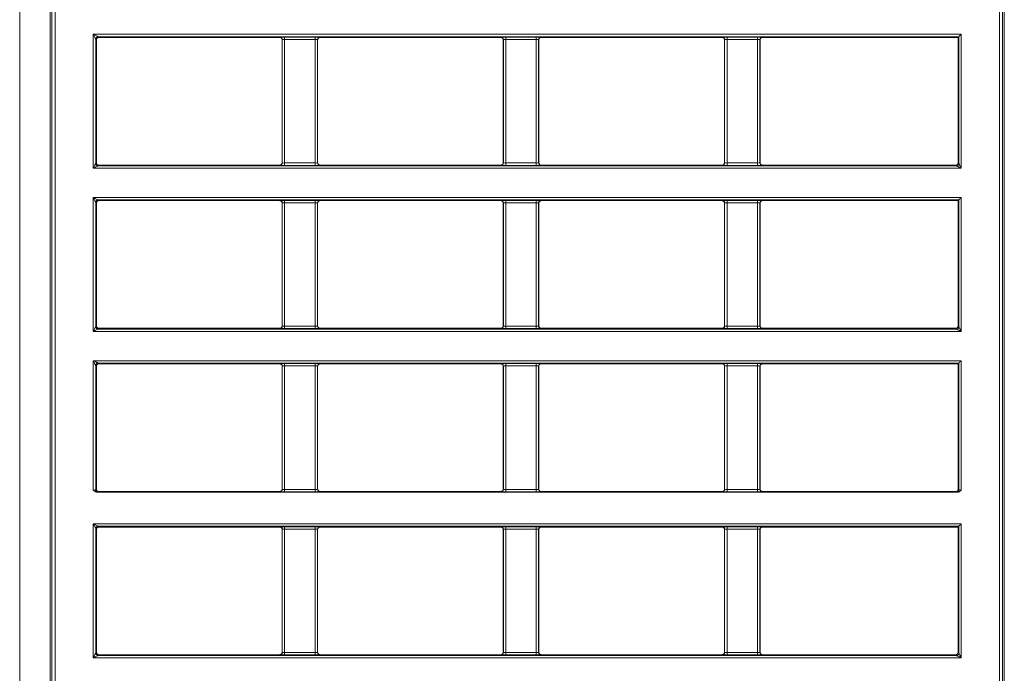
# Model space of a CAD drawing. Header units: millimetres. Extents: x 0 to 1118, y 0 to 864.
# Tile 31 of 256: x 219 to 240, y 203 to 217. Entities that reach past the tile are written whole.
import ezdxf

# ---------------------------------------------------------------- set-up
doc = ezdxf.new("R2010")
doc.units = ezdxf.units.MM

msp = doc.modelspace()

# ---------------------------------------------------------------- linework, layer by layer
at = {"color": 9, "linetype": 'Continuous', "lineweight": 0}
for p, q in [((219.1965, 237.8763), (219.1965, 187.9422)), ((220.7508, 213.5761), (220.7508, 216.4043)), ((220.7508, 216.4043), (239.0764, 216.4043)), ((220.8008, 216.3043), (220.8008, 213.6761)), ((220.8174, 216.2877), (220.8008, 216.3043)), ((239.0265, 216.3543), (220.8507, 216.3543)), ((220.8507, 216.3543), (220.8673, 216.3377)), ((224.6874, 216.3377), (224.6909, 216.3412)), ((224.7409, 216.2912), (224.7374, 216.2877)), ((224.7409, 213.6892), (224.7409, 216.2912)), ((224.7909, 216.3429), (225.4339, 216.3429)), ((224.7909, 216.2929), (224.7909, 216.3429)), ((225.4339, 216.2929), (224.7909, 216.2929)), ((224.7909, 216.2929), (224.7909, 213.6875)), ((225.4339, 216.2929), (225.4339, 216.3429)), ((225.4339, 213.6875), (225.4339, 216.2929)), ((225.4838, 216.2912), (225.4838, 213.6892)), ((225.4874, 216.2877), (225.4838, 216.2912)), ((225.5338, 216.3412), (225.5373, 216.3377)), ((229.3574, 216.3377), (229.3609, 216.3412)), ((229.4109, 216.2912), (229.4074, 216.2877)), ((229.4109, 213.6892), (229.4109, 216.2912)), ((229.4609, 216.3429), (230.1039, 216.3429)), ((229.4609, 216.2929), (229.4609, 216.3429)), ((230.1039, 216.2929), (229.4609, 216.2929)), ((229.4609, 216.2929), (229.4609, 213.6875)), ((230.1039, 216.2929), (230.1039, 216.3429)), ((230.1039, 213.6875), (230.1039, 216.2929)), ((230.1538, 216.2912), (230.1538, 213.6892)), ((230.1574, 216.2877), (230.1538, 216.2912)), ((230.2038, 216.3412), (230.2073, 216.3377)), ((234.0274, 216.3377), (234.0309, 216.3412)), ((234.0809, 216.2912), (234.0774, 216.2877)), ((234.0809, 213.6892), (234.0809, 216.2912)), ((234.1309, 216.3429), (234.7739, 216.3429)), ((234.1309, 216.2929), (234.1309, 216.3429)), ((234.7739, 216.2929), (234.1309, 216.2929)), ((234.1309, 216.2929), (234.1309, 213.6875)), ((234.7739, 216.2929), (234.7739, 216.3429)), ((234.7739, 213.6875), (234.7739, 216.2929)), ((234.8238, 216.2912), (234.8238, 213.6892)), ((234.8274, 216.2877), (234.8238, 216.2912)), ((234.8738, 216.3412), (234.8773, 216.3377)), ((239.0265, 213.6761), (239.0265, 216.3543)), ((239.0764, 216.4043), (239.0764, 213.5761)), ((239.0764, 213.5761), (220.7508, 213.5761)), ((220.8008, 213.6761), (220.8174, 213.6927)), ((220.8673, 213.6427), (220.8507, 213.6261)), ((220.8507, 213.6261), (238.9765, 213.6261)), ((224.6909, 213.6392), (224.6874, 213.6427)), ((224.7374, 213.6927), (224.7409, 213.6892)), ((224.7909, 213.6375), (224.7909, 213.6875)), ((224.7909, 213.6875), (225.4339, 213.6875)), ((225.4339, 213.6375), (224.7909, 213.6375)), ((225.4339, 213.6375), (225.4339, 213.6875)), ((225.4838, 213.6892), (225.4874, 213.6927)), ((225.5373, 213.6427), (225.5338, 213.6392)), ((229.3609, 213.6392), (229.3574, 213.6427)), ((229.4074, 213.6927), (229.4109, 213.6892)), ((229.4609, 213.6375), (229.4609, 213.6875)), ((229.4609, 213.6875), (230.1039, 213.6875)), ((230.1039, 213.6375), (229.4609, 213.6375)), ((230.1039, 213.6375), (230.1039, 213.6875)), ((230.1538, 213.6892), (230.1574, 213.6927)), ((230.2073, 213.6427), (230.2038, 213.6392)), ((234.0309, 213.6392), (234.0274, 213.6427)), ((234.0774, 213.6927), (234.0809, 213.6892)), ((234.1309, 213.6375), (234.1309, 213.6875)), ((234.1309, 213.6875), (234.7739, 213.6875)), ((234.7739, 213.6375), (234.1309, 213.6375)), ((234.7739, 213.6375), (234.7739, 213.6875)), ((234.8238, 213.6892), (234.8274, 213.6927)), ((234.8773, 213.6427), (234.8738, 213.6392)), ((238.9765, 213.6261), (238.9599, 213.6427)), ((239.0099, 213.6927), (239.0265, 213.6761)), ((220.7508, 212.9593), (239.0764, 212.9593)), ((220.7508, 210.1311), (220.7508, 212.9593)), ((239.0265, 212.9093), (220.8507, 212.9093)), ((220.8507, 212.9093), (220.8673, 212.8927)), ((224.6874, 212.8927), (224.6909, 212.8962)), ((224.7909, 212.8979), (225.4339, 212.8979)), ((224.7909, 212.8479), (224.7909, 212.8979)), ((225.4339, 212.8479), (225.4339, 212.8979)), ((225.5338, 212.8962), (225.5373, 212.8927)), ((229.3574, 212.8927), (229.3609, 212.8962)), ((229.4609, 212.8979), (230.1039, 212.8979)), ((229.4609, 212.8479), (229.4609, 212.8979)), ((230.1039, 212.8479), (230.1039, 212.8979)), ((230.2038, 212.8962), (230.2073, 212.8927)), ((234.0274, 212.8927), (234.0309, 212.8962)), ((234.1309, 212.8979), (234.7739, 212.8979)), ((234.1309, 212.8479), (234.1309, 212.8979)), ((234.7739, 212.8479), (234.7739, 212.8979)), ((234.8738, 212.8962), (234.8773, 212.8927)), ((239.0265, 210.2311), (239.0265, 212.9093)), ((239.0764, 212.9593), (239.0764, 210.1311)), ((220.8008, 212.8593), (220.8008, 210.2311)), ((220.8174, 212.8427), (220.8008, 212.8593)), ((224.7409, 212.8462), (224.7374, 212.8427)), ((224.7409, 210.2442), (224.7409, 212.8462)), ((225.4339, 212.8479), (224.7909, 212.8479)), ((224.7909, 212.8479), (224.7909, 210.2425)), ((225.4339, 210.2425), (225.4339, 212.8479)), ((225.4838, 212.8462), (225.4838, 210.2442)), ((225.4874, 212.8427), (225.4838, 212.8462)), ((229.4109, 212.8462), (229.4074, 212.8427)), ((229.4109, 210.2442), (229.4109, 212.8462)), ((230.1039, 212.8479), (229.4609, 212.8479)), ((229.4609, 212.8479), (229.4609, 210.2425)), ((230.1039, 210.2425), (230.1039, 212.8479)), ((230.1538, 212.8462), (230.1538, 210.2442)), ((230.1574, 212.8427), (230.1538, 212.8462)), ((234.0809, 212.8462), (234.0774, 212.8427)), ((234.0809, 210.2442), (234.0809, 212.8462)), ((234.7739, 212.8479), (234.1309, 212.8479)), ((234.1309, 212.8479), (234.1309, 210.2425)), ((234.7739, 210.2425), (234.7739, 212.8479)), ((234.8238, 212.8462), (234.8238, 210.2442)), ((234.8274, 212.8427), (234.8238, 212.8462)), ((220.8008, 210.2311), (220.8174, 210.2477)), ((220.8673, 210.1977), (220.8507, 210.1811)), ((220.8507, 210.1811), (238.9765, 210.1811)), ((224.6909, 210.1942), (224.6874, 210.1977)), ((224.7374, 210.2477), (224.7409, 210.2442)), ((224.7909, 210.1925), (224.7909, 210.2425)), ((224.7909, 210.2425), (225.4339, 210.2425)), ((225.4339, 210.1925), (224.7909, 210.1925)), ((225.4339, 210.1925), (225.4339, 210.2425)), ((225.4838, 210.2442), (225.4874, 210.2477)), ((225.5373, 210.1977), (225.5338, 210.1942)), ((229.3609, 210.1942), (229.3574, 210.1977)), ((229.4074, 210.2477), (229.4109, 210.2442)), ((229.4609, 210.1925), (229.4609, 210.2425)), ((229.4609, 210.2425), (230.1039, 210.2425)), ((230.1039, 210.1925), (229.4609, 210.1925)), ((230.1039, 210.1925), (230.1039, 210.2425)), ((230.1538, 210.2442), (230.1574, 210.2477)), ((230.2073, 210.1977), (230.2038, 210.1942)), ((234.0309, 210.1942), (234.0274, 210.1977)), ((234.0774, 210.2477), (234.0809, 210.2442)), ((234.1309, 210.1925), (234.1309, 210.2425)), ((234.1309, 210.2425), (234.7739, 210.2425)), ((234.7739, 210.1925), (234.1309, 210.1925)), ((234.7739, 210.1925), (234.7739, 210.2425)), ((234.8238, 210.2442), (234.8274, 210.2477)), ((234.8773, 210.1977), (234.8738, 210.1942)), ((238.9765, 210.1811), (238.9599, 210.1977)), ((239.0099, 210.2477), (239.0265, 210.2311)), ((239.0764, 210.1311), (220.7508, 210.1311)), ((220.7508, 206.7844), (220.7508, 209.5143)), ((220.7508, 209.5143), (239.0764, 209.5143)), ((220.8008, 209.4143), (220.8008, 206.7861)), ((220.8174, 209.3977), (220.8008, 209.4143)), ((239.0265, 209.4643), (220.8507, 209.4643)), ((220.8507, 209.4643), (220.8673, 209.4477)), ((224.6874, 209.4477), (224.6909, 209.4512)), ((224.7409, 209.4012), (224.7374, 209.3977)), ((224.7409, 206.7992), (224.7409, 209.4012)), ((224.7909, 209.4529), (225.4339, 209.4529)), ((224.7909, 209.4029), (224.7909, 209.4529)), ((225.4339, 209.4029), (224.7909, 209.4029)), ((224.7909, 209.4029), (224.7909, 206.7975)), ((225.4339, 209.4029), (225.4339, 209.4529)), ((225.4339, 206.7975), (225.4339, 209.4029)), ((225.4838, 209.4012), (225.4838, 206.7992)), ((225.4874, 209.3977), (225.4838, 209.4012)), ((225.5338, 209.4512), (225.5373, 209.4477)), ((229.3574, 209.4477), (229.3609, 209.4512)), ((229.4109, 209.4012), (229.4074, 209.3977)), ((229.4109, 206.7992), (229.4109, 209.4012)), ((229.4609, 209.4529), (230.1039, 209.4529)), ((229.4609, 209.4029), (229.4609, 209.4529)), ((230.1039, 209.4029), (229.4609, 209.4029)), ((229.4609, 209.4029), (229.4609, 206.7975)), ((230.1039, 209.4029), (230.1039, 209.4529)), ((230.1039, 206.7975), (230.1039, 209.4029)), ((230.1538, 209.4012), (230.1538, 206.7992)), ((230.1574, 209.3977), (230.1538, 209.4012)), ((230.2038, 209.4512), (230.2073, 209.4477)), ((234.0274, 209.4477), (234.0309, 209.4512)), ((234.0809, 209.4012), (234.0774, 209.3977)), ((234.0809, 206.7992), (234.0809, 209.4012)), ((234.1309, 209.4529), (234.7739, 209.4529)), ((234.1309, 209.4029), (234.1309, 209.4529)), ((234.7739, 209.4029), (234.1309, 209.4029)), ((234.1309, 209.4029), (234.1309, 206.7975)), ((234.7739, 209.4029), (234.7739, 209.4529)), ((234.7739, 206.7975), (234.7739, 209.4029)), ((234.8238, 209.4012), (234.8238, 206.7992)), ((234.8274, 209.3977), (234.8238, 209.4012)), ((234.8738, 209.4512), (234.8773, 209.4477)), ((239.0265, 206.7861), (239.0265, 209.4643)), ((239.0764, 209.5143), (239.0764, 206.7844)), ((220.8008, 206.7861), (220.8174, 206.8027)), ((220.8673, 206.7527), (220.8507, 206.7361)), ((224.6909, 206.7492), (224.6874, 206.7527)), ((224.7374, 206.8027), (224.7409, 206.7992)), ((224.7909, 206.7475), (224.7909, 206.7975)), ((224.7909, 206.7975), (225.4339, 206.7975)), ((225.4339, 206.7475), (224.7909, 206.7475)), ((225.4339, 206.7475), (225.4339, 206.7975)), ((225.4838, 206.7992), (225.4874, 206.8027)), ((225.5373, 206.7527), (225.5338, 206.7492)), ((229.3609, 206.7492), (229.3574, 206.7527)), ((229.4074, 206.8027), (229.4109, 206.7992)), ((229.4609, 206.7475), (229.4609, 206.7975)), ((229.4609, 206.7975), (230.1039, 206.7975)), ((230.1039, 206.7475), (229.4609, 206.7475)), ((230.1039, 206.7475), (230.1039, 206.7975)), ((230.1538, 206.7992), (230.1574, 206.8027)), ((230.2073, 206.7527), (230.2038, 206.7492)), ((234.0309, 206.7492), (234.0274, 206.7527)), ((234.0774, 206.8027), (234.0809, 206.7992)), ((234.1309, 206.7475), (234.1309, 206.7975)), ((234.1309, 206.7975), (234.7739, 206.7975)), ((234.7739, 206.7475), (234.1309, 206.7475)), ((234.7739, 206.7475), (234.7739, 206.7975)), ((234.8238, 206.7992), (234.8274, 206.8027)), ((234.8773, 206.7527), (234.8738, 206.7492)), ((238.9765, 206.7361), (238.9599, 206.7527)), ((239.0099, 206.8027), (239.0265, 206.7861)), ((220.7508, 203.2411), (220.7508, 206.0693)), ((220.7508, 206.0693), (239.0764, 206.0693)), ((220.8008, 205.9693), (220.7508, 206.0693)), ((239.0265, 206.0193), (220.8507, 206.0193)), ((220.8507, 206.0193), (220.8673, 206.0027)), ((239.0265, 203.3411), (239.0265, 206.0193)), ((239.0764, 206.0693), (239.0764, 203.2411)), ((220.8008, 205.9693), (220.8008, 203.3411)), ((220.8174, 205.9527), (220.8008, 205.9693)), ((224.6874, 206.0027), (224.6909, 206.0062)), ((224.7409, 205.9562), (224.7374, 205.9527)), ((224.7409, 203.3542), (224.7409, 205.9562)), ((224.7909, 206.0079), (225.4339, 206.0079)), ((224.7909, 205.9579), (224.7909, 206.0079)), ((225.4339, 205.9579), (224.7909, 205.9579)), ((224.7909, 205.9579), (224.7909, 203.3525)), ((225.4339, 205.9579), (225.4339, 206.0079)), ((225.4339, 203.3525), (225.4339, 205.9579)), ((225.4838, 205.9562), (225.4838, 203.3542)), ((225.4874, 205.9527), (225.4838, 205.9562)), ((225.5338, 206.0062), (225.5373, 206.0027)), ((229.3574, 206.0027), (229.3609, 206.0062)), ((229.4109, 205.9562), (229.4074, 205.9527)), ((229.4109, 203.3542), (229.4109, 205.9562)), ((229.4609, 206.0079), (230.1039, 206.0079)), ((229.4609, 205.9579), (229.4609, 206.0079)), ((230.1039, 205.9579), (229.4609, 205.9579)), ((229.4609, 205.9579), (229.4609, 203.3525)), ((230.1039, 205.9579), (230.1039, 206.0079)), ((230.1039, 203.3525), (230.1039, 205.9579)), ((230.1538, 205.9562), (230.1538, 203.3542)), ((230.1574, 205.9527), (230.1538, 205.9562)), ((230.2038, 206.0062), (230.2073, 206.0027)), ((234.0274, 206.0027), (234.0309, 206.0062)), ((234.0809, 205.9562), (234.0774, 205.9527)), ((234.0809, 203.3542), (234.0809, 205.9562)), ((234.1309, 206.0079), (234.7739, 206.0079)), ((234.1309, 205.9579), (234.1309, 206.0079)), ((234.7739, 205.9579), (234.1309, 205.9579)), ((234.1309, 205.9579), (234.1309, 203.3525)), ((234.7739, 205.9579), (234.7739, 206.0079)), ((234.7739, 203.3525), (234.7739, 205.9579)), ((234.8238, 205.9562), (234.8238, 203.3542)), ((234.8274, 205.9527), (234.8238, 205.9562)), ((234.8738, 206.0062), (234.8773, 206.0027)), ((220.8008, 203.3411), (220.8174, 203.3577)), ((224.7374, 203.3577), (224.7409, 203.3542)), ((224.7909, 203.3025), (224.7909, 203.3525)), ((224.7909, 203.3525), (225.4339, 203.3525)), ((225.4339, 203.3025), (225.4339, 203.3525)), ((225.4838, 203.3542), (225.4874, 203.3577)), ((229.4074, 203.3577), (229.4109, 203.3542)), ((229.4609, 203.3025), (229.4609, 203.3525)), ((229.4609, 203.3525), (230.1039, 203.3525)), ((230.1039, 203.3025), (230.1039, 203.3525)), ((230.1538, 203.3542), (230.1574, 203.3577)), ((234.0774, 203.3577), (234.0809, 203.3542)), ((234.1309, 203.3025), (234.1309, 203.3525)), ((234.1309, 203.3525), (234.7739, 203.3525)), ((234.7739, 203.3025), (234.7739, 203.3525)), ((234.8238, 203.3542), (234.8274, 203.3577)), ((239.0099, 203.3577), (239.0265, 203.3411)), ((239.0764, 203.2411), (220.7508, 203.2411)), ((220.8673, 203.3077), (220.8507, 203.2911)), ((220.8507, 203.2911), (238.9765, 203.2911)), ((224.6909, 203.3042), (224.6874, 203.3077)), ((225.4339, 203.3025), (224.7909, 203.3025)), ((225.5373, 203.3077), (225.5338, 203.3042)), ((229.3609, 203.3042), (229.3574, 203.3077)), ((230.1039, 203.3025), (229.4609, 203.3025)), ((230.2073, 203.3077), (230.2038, 203.3042)), ((234.0309, 203.3042), (234.0274, 203.3077)), ((234.7739, 203.3025), (234.1309, 203.3025)), ((234.8773, 203.3077), (234.8738, 203.3042)), ((238.9765, 203.2911), (238.9599, 203.3077))]:
    msp.add_line(p, q, dxfattribs=at)
at = {"color": 7, "linetype": 'Continuous', "lineweight": 15}
for p, q in [((219.842, 188.5877), (219.842, 237.2308)), ((239.9852, 237.2308), (239.9852, 188.5877)), ((219.8769, 237.1959), (219.8769, 188.6226)), ((219.9424, 237.0952), (219.9424, 188.6877)), ((239.8849, 188.6877), (239.8849, 237.0952)), ((239.9503, 188.6226), (239.9503, 237.1959)), ((220.8174, 216.2877), (220.8174, 213.6927)), ((224.6874, 216.3377), (220.8673, 216.3377)), ((224.7374, 216.2877), (224.7374, 213.6927)), ((225.4874, 213.6927), (225.4874, 216.2877)), ((229.3574, 216.3377), (225.5373, 216.3377)), ((229.4074, 216.2877), (229.4074, 213.6927)), ((230.1574, 213.6927), (230.1574, 216.2877)), ((234.0274, 216.3377), (230.2073, 216.3377)), ((234.0774, 216.2877), (234.0774, 213.6927)), ((234.8274, 213.6927), (234.8274, 216.2877)), ((239.0099, 216.3377), (234.8773, 216.3377)), ((239.0099, 216.3377), (239.0265, 216.3543)), ((239.0099, 213.6927), (239.0099, 216.3377)), ((220.8673, 213.6427), (224.6874, 213.6427)), ((225.5373, 213.6427), (229.3574, 213.6427)), ((230.2073, 213.6427), (234.0274, 213.6427)), ((234.8773, 213.6427), (238.9599, 213.6427)), ((224.6874, 212.8927), (220.8673, 212.8927)), ((229.3574, 212.8927), (225.5373, 212.8927)), ((234.0274, 212.8927), (230.2073, 212.8927)), ((239.0099, 212.8927), (234.8773, 212.8927)), ((239.0099, 212.8927), (239.0265, 212.9093)), ((239.0099, 210.2477), (239.0099, 212.8927)), ((220.8174, 212.8427), (220.8174, 210.2477)), ((224.7374, 212.8427), (224.7374, 210.2477)), ((225.4874, 210.2477), (225.4874, 212.8427)), ((229.4074, 212.8427), (229.4074, 210.2477)), ((230.1574, 210.2477), (230.1574, 212.8427)), ((234.0774, 212.8427), (234.0774, 210.2477)), ((234.8274, 210.2477), (234.8274, 212.8427)), ((220.8673, 210.1977), (224.6874, 210.1977)), ((225.5373, 210.1977), (229.3574, 210.1977)), ((230.2073, 210.1977), (234.0274, 210.1977)), ((234.8773, 210.1977), (238.9599, 210.1977)), ((220.8174, 209.3977), (220.8174, 206.8027)), ((224.6874, 209.4477), (220.8673, 209.4477)), ((224.7374, 209.3977), (224.7374, 206.8027)), ((225.4874, 206.8027), (225.4874, 209.3977)), ((229.3574, 209.4477), (225.5373, 209.4477)), ((229.4074, 209.3977), (229.4074, 206.8027)), ((230.1574, 206.8027), (230.1574, 209.3977)), ((234.0274, 209.4477), (230.2073, 209.4477)), ((234.0774, 209.3977), (234.0774, 206.8027)), ((234.8274, 206.8027), (234.8274, 209.3977)), ((239.0099, 209.4477), (234.8773, 209.4477)), ((239.0099, 209.4477), (239.0265, 209.4643)), ((239.0099, 206.8027), (239.0099, 209.4477)), ((220.8369, 206.7352), (238.9903, 206.7352)), ((220.8673, 206.7527), (224.6874, 206.7527)), ((225.5373, 206.7527), (229.3574, 206.7527)), ((230.2073, 206.7527), (234.0274, 206.7527)), ((234.8773, 206.7527), (238.9599, 206.7527)), ((239.0099, 206.0027), (239.0265, 206.0193)), ((220.8174, 205.9527), (220.8174, 203.3577)), ((224.6874, 206.0027), (220.8673, 206.0027)), ((224.7374, 205.9527), (224.7374, 203.3577)), ((225.4874, 203.3577), (225.4874, 205.9527)), ((229.3574, 206.0027), (225.5373, 206.0027)), ((229.4074, 205.9527), (229.4074, 203.3577)), ((230.1574, 203.3577), (230.1574, 205.9527)), ((234.0274, 206.0027), (230.2073, 206.0027)), ((234.0774, 205.9527), (234.0774, 203.3577)), ((234.8274, 203.3577), (234.8274, 205.9527)), ((239.0099, 206.0027), (234.8773, 206.0027)), ((239.0099, 203.3577), (239.0099, 206.0027)), ((220.8673, 203.3077), (224.6874, 203.3077)), ((225.5373, 203.3077), (229.3574, 203.3077)), ((230.2073, 203.3077), (234.0274, 203.3077)), ((234.8773, 203.3077), (238.9599, 203.3077))]:
    msp.add_line(p, q, dxfattribs=at)
at = {"color": 9, "linetype": 'Continuous', "lineweight": 0, "flags": 128}
for points in [[(220.7508, 216.4043), (220.7701, 216.3946), (220.7886, 216.3853), (220.8058, 216.3768), (220.8209, 216.3692), (220.8333, 216.363), (220.8426, 216.3583), (220.8485, 216.3554), (220.8507, 216.3543)], [(220.8008, 216.3043), (220.7996, 216.3065), (220.7967, 216.3124), (220.792, 216.3217), (220.7858, 216.3342), (220.7783, 216.3493), (220.7697, 216.3664), (220.7604, 216.385), (220.7508, 216.4043)], [(220.7508, 213.5761), (220.7604, 213.5954), (220.7697, 213.614), (220.7783, 213.6311), (220.7858, 213.6462), (220.792, 213.6586), (220.7967, 213.668), (220.7996, 213.6739), (220.8008, 213.6761)], [(220.8507, 213.6261), (220.8485, 213.625), (220.8426, 213.622), (220.8333, 213.6174), (220.8209, 213.6111), (220.8058, 213.6036), (220.7886, 213.595), (220.7701, 213.5857), (220.7508, 213.5761)], [(239.0764, 213.5761), (239.0571, 213.5857), (239.0386, 213.595), (239.0214, 213.6036), (239.0064, 213.6111), (238.9939, 213.6174), (238.9846, 213.622), (238.9787, 213.625), (238.9765, 213.6261)], [(239.0265, 213.6761), (239.0276, 213.6739), (239.0305, 213.668), (239.0352, 213.6586), (239.0414, 213.6462), (239.0489, 213.6311), (239.0575, 213.614), (239.0668, 213.5954), (239.0764, 213.5761)], [(220.7508, 212.9593), (220.7701, 212.9496), (220.7886, 212.9403), (220.8058, 212.9318), (220.8209, 212.9242), (220.8333, 212.918), (220.8426, 212.9133), (220.8485, 212.9104), (220.8507, 212.9093)], [(220.8008, 212.8593), (220.7996, 212.8615), (220.7967, 212.8674), (220.792, 212.8767), (220.7858, 212.8892), (220.7783, 212.9043), (220.7697, 212.9214), (220.7604, 212.94), (220.7508, 212.9593)], [(220.7508, 210.1311), (220.7604, 210.1504), (220.7697, 210.169), (220.7783, 210.1861), (220.7858, 210.2012), (220.792, 210.2136), (220.7967, 210.223), (220.7996, 210.2289), (220.8008, 210.2311)], [(220.8507, 210.1811), (220.8485, 210.18), (220.8426, 210.177), (220.8333, 210.1724), (220.8209, 210.1661), (220.8058, 210.1586), (220.7886, 210.15), (220.7701, 210.1407), (220.7508, 210.1311)], [(239.0764, 210.1311), (239.0571, 210.1407), (239.0386, 210.15), (239.0214, 210.1586), (239.0064, 210.1661), (238.9939, 210.1724), (238.9846, 210.177), (238.9787, 210.18), (238.9765, 210.1811)], [(239.0265, 210.2311), (239.0276, 210.2289), (239.0305, 210.223), (239.0352, 210.2136), (239.0414, 210.2012), (239.0489, 210.1861), (239.0575, 210.169), (239.0668, 210.1504), (239.0764, 210.1311)], [(220.8008, 209.4143), (220.7996, 209.4165), (220.7967, 209.4224), (220.792, 209.4317), (220.7858, 209.4442), (220.7783, 209.4593), (220.7697, 209.4764), (220.7604, 209.495), (220.7508, 209.5143)], [(220.7508, 209.5143), (220.7701, 209.5046), (220.7886, 209.4953), (220.8058, 209.4868), (220.8209, 209.4792), (220.8333, 209.473), (220.8426, 209.4683), (220.8485, 209.4654), (220.8507, 209.4643)], [(220.7508, 206.0693), (220.7701, 206.0596), (220.7886, 206.0503), (220.8058, 206.0418), (220.8209, 206.0342), (220.8333, 206.028), (220.8426, 206.0233), (220.8485, 206.0204), (220.8507, 206.0193)], [(220.7508, 203.2411), (220.7604, 203.2604), (220.7697, 203.279), (220.7783, 203.2961), (220.7858, 203.3112), (220.792, 203.3236), (220.7967, 203.333), (220.7996, 203.3389), (220.8008, 203.3411)], [(239.0265, 203.3411), (239.0276, 203.3389), (239.0305, 203.333), (239.0352, 203.3236), (239.0414, 203.3112), (239.0489, 203.2961), (239.0575, 203.279), (239.0668, 203.2604), (239.0764, 203.2411)], [(220.8507, 203.2911), (220.8485, 203.29), (220.8426, 203.287), (220.8333, 203.2824), (220.8209, 203.2761), (220.8058, 203.2686), (220.7886, 203.26), (220.7701, 203.2507), (220.7508, 203.2411)], [(239.0764, 203.2411), (239.0571, 203.2507), (239.0386, 203.26), (239.0214, 203.2686), (239.0064, 203.2761), (238.9939, 203.2824), (238.9846, 203.287), (238.9787, 203.29), (238.9765, 203.2911)]]:
    msp.add_lwpolyline(points, dxfattribs=at)
at = {"color": 7, "linetype": 'Continuous', "lineweight": 15, "flags": 128}
for points in [[(239.0764, 216.4043), (239.0668, 216.3946), (239.0575, 216.3853), (239.0489, 216.3768), (239.0414, 216.3692), (239.0352, 216.363), (239.0305, 216.3583), (239.0276, 216.3554), (239.0265, 216.3543)], [(239.0764, 212.9593), (239.0668, 212.9496), (239.0575, 212.9403), (239.0489, 212.9318), (239.0414, 212.9242), (239.0352, 212.918), (239.0305, 212.9133), (239.0276, 212.9104), (239.0265, 212.9093)], [(239.0764, 209.5143), (239.0668, 209.5046), (239.0575, 209.4953), (239.0489, 209.4868), (239.0414, 209.4792), (239.0352, 209.473), (239.0305, 209.4683), (239.0276, 209.4654), (239.0265, 209.4643)], [(239.0764, 206.0693), (239.0668, 206.0596), (239.0575, 206.0503), (239.0489, 206.0418), (239.0414, 206.0342), (239.0352, 206.028), (239.0305, 206.0233), (239.0276, 206.0204), (239.0265, 206.0193)]]:
    msp.add_lwpolyline(points, dxfattribs=at)
at = {"color": 9, "linetype": 'Continuous', "lineweight": 0}
for centre, start, end in [((220.8508, 216.3043), 90.02034, 179.97966), ((224.6908, 216.2912), 0.02041, 89.97977), ((225.5339, 216.2912), 90.02027, 179.9796), ((229.3608, 216.2912), 0.02061, 89.97965), ((230.2039, 216.2912), 90.02057, 179.97916), ((234.0308, 216.2912), 0.02084, 89.97943), ((234.8739, 216.2912), 90.01951, 179.98129), ((220.8508, 213.6761), 180.02023, 269.97957), ((224.6908, 213.6892), 270.0204, 359.97955), ((225.5339, 213.6892), 180.02044, 269.97956), ((229.3608, 213.6892), 270.02052, 359.97935), ((230.2039, 213.6892), 180.02087, 269.97926), ((234.0308, 213.6892), 270.02074, 359.97913), ((234.8739, 213.6892), 180.01875, 269.98032), ((238.9764, 213.6761), 270.0208, 359.97913), ((220.8508, 212.8593), 90.02041, 179.97977), ((224.6908, 212.8462), 0.02044, 89.97956), ((225.5339, 212.8462), 90.02047, 179.97957), ((229.3608, 212.8462), 0.02064, 89.97945), ((230.2039, 212.8462), 90.02078, 179.97913), ((234.0308, 212.8462), 0.02087, 89.97922), ((234.8739, 212.8462), 90.01972, 179.98126), ((220.8508, 210.2311), 180.02019, 269.97954), ((224.6908, 210.2442), 270.02038, 359.9797), ((225.5339, 210.2442), 180.02029, 269.97958), ((229.3608, 210.2442), 270.0205, 359.9795), ((230.2039, 210.2442), 180.02072, 269.97928), ((234.0308, 210.2442), 270.02072, 359.97928), ((234.8739, 210.2442), 180.0186, 269.98034), ((238.9764, 210.2311), 270.02083, 359.97917), ((220.8508, 209.4143), 90.02072, 179.97954), ((224.6908, 209.4012), 0.02041, 89.97951), ((225.5339, 209.4012), 90.02053, 179.9796), ((229.3608, 209.4012), 0.02061, 89.97939), ((230.2039, 209.4012), 90.02083, 179.97917), ((234.0308, 209.4012), 0.02083, 89.97917), ((234.8739, 209.4012), 90.01977, 179.98129), ((220.8508, 206.7861), 180.01981, 269.97992), ((224.6908, 206.7992), 270.02087, 359.97921), ((225.5339, 206.7992), 180.02078, 269.97909), ((229.3608, 206.7992), 270.02099, 359.97901), ((230.2039, 206.7992), 180.02121, 269.97879), ((234.0308, 206.7992), 270.02121, 359.97879), ((234.8739, 206.7992), 180.01909, 269.97985), ((238.9764, 206.7861), 270.02045, 359.97955), ((220.8508, 205.9693), 90.02008, 179.98019), ((224.6908, 205.9562), 0.02079, 89.97913), ((225.5339, 205.9562), 90.02091, 179.97922), ((229.3608, 205.9562), 0.02099, 89.97901), ((230.2039, 205.9562), 90.02121, 179.97879), ((234.0308, 205.9562), 0.02121, 89.97879), ((234.8739, 205.9562), 90.02015, 179.98091), ((220.8508, 203.3411), 180.02057, 269.97916), ((224.6908, 203.3542), 270.02087, 359.97921), ((225.5339, 203.3542), 180.02078, 269.97909), ((229.3608, 203.3542), 270.02099, 359.97901), ((230.2039, 203.3542), 180.02121, 269.97879), ((234.0308, 203.3542), 270.02121, 359.97879), ((234.8739, 203.3542), 180.01909, 269.97985), ((238.9764, 203.3411), 270.02121, 359.97879)]:
    msp.add_arc(centre, 0.05, start, end, dxfattribs=at)
at = {"color": 7, "linetype": 'Continuous', "lineweight": 15}
for centre, major_axis in [((220.8674, 216.2877), (0.0354, -0.0354)), ((220.8674, 213.6927), (0.0354, 0.0354)), ((238.9598, 213.6927), (-0.0354, 0.0354)), ((220.8674, 212.8427), (0.0354, -0.0354)), ((220.8674, 210.2477), (0.0354, 0.0354)), ((238.9598, 210.2477), (-0.0354, 0.0354)), ((220.8674, 209.3977), (0.0354, -0.0354)), ((220.8674, 206.8027), (0.0354, 0.0354)), ((238.9598, 206.8027), (-0.0354, 0.0354)), ((220.8674, 205.9527), (0.0354, -0.0354)), ((220.8674, 203.3577), (0.0354, 0.0354)), ((238.9598, 203.3577), (-0.0354, 0.0354))]:
    msp.add_ellipse(centre, major_axis=major_axis, ratio=0.9996955, start_param=2.3563468, end_param=3.9268385, dxfattribs=at)
at = {"color": 9, "linetype": 'Continuous', "lineweight": 0}
for centre, major_axis, ratio, start_param, end_param in [((224.7909, 216.3412), (0.1, 0), 0.0174551, 1.5707963, 3.1241394), ((224.7909, 216.2912), (0.05, 0), 0.0349101, 1.5707963, 3.1241394), ((225.4339, 216.3412), (0.1, 0), 0.0174551, 0.0174533, 1.5707963), ((225.4339, 216.2912), (0.05, 0), 0.0349101, 0.0174533, 1.5707963), ((229.4609, 216.3412), (0.1, 0), 0.0174551, 1.5707963, 3.1241394), ((229.4609, 216.2912), (0.05, 0), 0.0349101, 1.5707963, 3.1241394), ((230.1039, 216.3412), (0.1, 0), 0.0174551, 0.0174533, 1.5707963), ((230.1039, 216.2912), (0.05, 0), 0.0349101, 0.0174533, 1.5707963), ((234.1309, 216.3412), (0.1, 0), 0.0174551, 1.5707963, 3.1241394), ((234.1309, 216.2912), (0.05, 0), 0.0349101, 1.5707963, 3.1241394), ((234.7739, 216.3412), (0.1, 0), 0.0174551, 0.0174533, 1.5707963), ((234.7739, 216.2912), (0.05, 0), 0.0349101, 0.0174533, 1.5707963), ((224.7909, 213.6392), (0.1, 0), 0.0174551, 3.1590459, 4.712389), ((224.7909, 213.6892), (0.05, 0), 0.0349101, 3.1590459, 4.712389), ((225.4339, 213.6892), (0.05, 0), 0.0349101, 4.712389, 6.265732), ((225.4339, 213.6392), (0.1, 0), 0.0174551, 4.712389, 6.265732), ((229.4609, 213.6392), (0.1, 0), 0.0174551, 3.1590459, 4.712389), ((229.4609, 213.6892), (0.05, 0), 0.0349101, 3.1590459, 4.712389), ((230.1039, 213.6892), (0.05, 0), 0.0349101, 4.712389, 6.265732), ((230.1039, 213.6392), (0.1, 0), 0.0174551, 4.712389, 6.265732), ((234.1309, 213.6392), (0.1, 0), 0.0174551, 3.1590459, 4.712389), ((234.1309, 213.6892), (0.05, 0), 0.0349101, 3.1590459, 4.712389), ((234.7739, 213.6892), (0.05, 0), 0.0349101, 4.712389, 6.265732), ((234.7739, 213.6392), (0.1, 0), 0.0174551, 4.712389, 6.265732), ((224.7909, 212.8962), (0.1, 0), 0.0174551, 1.5707963, 3.1241394), ((225.4339, 212.8962), (0.1, 0), 0.0174551, 0.0174533, 1.5707963), ((229.4609, 212.8962), (0.1, 0), 0.0174551, 1.5707963, 3.1241394), ((230.1039, 212.8962), (0.1, 0), 0.0174551, 0.0174533, 1.5707963), ((234.1309, 212.8962), (0.1, 0), 0.0174551, 1.5707963, 3.1241394), ((234.7739, 212.8962), (0.1, 0), 0.0174551, 0.0174533, 1.5707963), ((224.7909, 212.8462), (0.05, 0), 0.0349101, 1.5707963, 3.1241394), ((225.4339, 212.8462), (0.05, 0), 0.0349101, 0.0174533, 1.5707963), ((229.4609, 212.8462), (0.05, 0), 0.0349101, 1.5707963, 3.1241394), ((230.1039, 212.8462), (0.05, 0), 0.0349101, 0.0174533, 1.5707963), ((234.1309, 212.8462), (0.05, 0), 0.0349101, 1.5707963, 3.1241394), ((234.7739, 212.8462), (0.05, 0), 0.0349101, 0.0174533, 1.5707963), ((224.7909, 210.1942), (0.1, 0), 0.0174551, 3.1590459, 4.712389), ((224.7909, 210.2442), (0.05, 0), 0.0349101, 3.1590459, 4.712389), ((225.4339, 210.2442), (0.05, 0), 0.0349101, 4.712389, 6.265732), ((225.4339, 210.1942), (0.1, 0), 0.0174551, 4.712389, 6.265732), ((229.4609, 210.1942), (0.1, 0), 0.0174551, 3.1590459, 4.712389), ((229.4609, 210.2442), (0.05, 0), 0.0349101, 3.1590459, 4.712389), ((230.1039, 210.2442), (0.05, 0), 0.0349101, 4.712389, 6.265732), ((230.1039, 210.1942), (0.1, 0), 0.0174551, 4.712389, 6.265732), ((234.1309, 210.1942), (0.1, 0), 0.0174551, 3.1590459, 4.712389), ((234.1309, 210.2442), (0.05, 0), 0.0349101, 3.1590459, 4.712389), ((234.7739, 210.2442), (0.05, 0), 0.0349101, 4.712389, 6.265732), ((234.7739, 210.1942), (0.1, 0), 0.0174551, 4.712389, 6.265732), ((224.7909, 209.4512), (0.1, 0), 0.0174551, 1.5707963, 3.1241394), ((224.7909, 209.4012), (0.05, 0), 0.0349101, 1.5707963, 3.1241394), ((225.4339, 209.4512), (0.1, 0), 0.0174551, 0.0174533, 1.5707963), ((225.4339, 209.4012), (0.05, 0), 0.0349101, 0.0174533, 1.5707963), ((229.4609, 209.4512), (0.1, 0), 0.0174551, 1.5707963, 3.1241394), ((229.4609, 209.4012), (0.05, 0), 0.0349101, 1.5707963, 3.1241394), ((230.1039, 209.4512), (0.1, 0), 0.0174551, 0.0174533, 1.5707963), ((230.1039, 209.4012), (0.05, 0), 0.0349101, 0.0174533, 1.5707963), ((234.1309, 209.4512), (0.1, 0), 0.0174551, 1.5707963, 3.1241394), ((234.1309, 209.4012), (0.05, 0), 0.0349101, 1.5707963, 3.1241394), ((234.7739, 209.4512), (0.1, 0), 0.0174551, 0.0174533, 1.5707963), ((234.7739, 209.4012), (0.05, 0), 0.0349101, 0.0174533, 1.5707963), ((220.7508, 206.7861), (0.05, 0), 0.0349101, 4.712389, 6.265732), ((220.7508, 206.7361), (0.1, 0), 0.0174551, 5.7494807, 6.265732), ((224.7909, 206.7492), (0.1, 0), 0.0174551, 3.1590459, 4.712389), ((224.7909, 206.7992), (0.05, 0), 0.0349101, 3.1590459, 4.712389), ((225.4339, 206.7992), (0.05, 0), 0.0349101, 4.712389, 6.265732), ((225.4339, 206.7492), (0.1, 0), 0.0174551, 4.712389, 6.265732), ((229.4609, 206.7492), (0.1, 0), 0.0174551, 3.1590459, 4.712389), ((229.4609, 206.7992), (0.05, 0), 0.0349101, 3.1590459, 4.712389), ((230.1039, 206.7992), (0.05, 0), 0.0349101, 4.712389, 6.265732), ((230.1039, 206.7492), (0.1, 0), 0.0174551, 4.712389, 6.265732), ((234.1309, 206.7492), (0.1, 0), 0.0174551, 3.1590459, 4.712389), ((234.1309, 206.7992), (0.05, 0), 0.0349101, 3.1590459, 4.712389), ((234.7739, 206.7992), (0.05, 0), 0.0349101, 4.712389, 6.265732), ((234.7739, 206.7492), (0.1, 0), 0.0174551, 4.712389, 6.265732), ((239.0764, 206.7361), (0.1, 0), 0.0174551, 3.1590459, 3.6752972), ((239.0764, 206.7861), (0.05, 0), 0.0349101, 3.1590459, 4.712389), ((224.7909, 206.0062), (0.1, 0), 0.0174551, 1.5707963, 3.1241394), ((224.7909, 205.9562), (0.05, 0), 0.0349101, 1.5707963, 3.1241394), ((225.4339, 206.0062), (0.1, 0), 0.0174551, 0.0174533, 1.5707963), ((225.4339, 205.9562), (0.05, 0), 0.0349101, 0.0174533, 1.5707963), ((229.4609, 206.0062), (0.1, 0), 0.0174551, 1.5707963, 3.1241394), ((229.4609, 205.9562), (0.05, 0), 0.0349101, 1.5707963, 3.1241394), ((230.1039, 206.0062), (0.1, 0), 0.0174551, 0.0174533, 1.5707963), ((230.1039, 205.9562), (0.05, 0), 0.0349101, 0.0174533, 1.5707963), ((234.1309, 206.0062), (0.1, 0), 0.0174551, 1.5707963, 3.1241394), ((234.1309, 205.9562), (0.05, 0), 0.0349101, 1.5707963, 3.1241394), ((234.7739, 206.0062), (0.1, 0), 0.0174551, 0.0174533, 1.5707963), ((234.7739, 205.9562), (0.05, 0), 0.0349101, 0.0174533, 1.5707963), ((224.7909, 203.3542), (0.05, 0), 0.0349101, 3.1590459, 4.712389), ((225.4339, 203.3542), (0.05, 0), 0.0349101, 4.712389, 6.265732), ((229.4609, 203.3542), (0.05, 0), 0.0349101, 3.1590459, 4.712389), ((230.1039, 203.3542), (0.05, 0), 0.0349101, 4.712389, 6.265732), ((234.1309, 203.3542), (0.05, 0), 0.0349101, 3.1590459, 4.712389), ((234.7739, 203.3542), (0.05, 0), 0.0349101, 4.712389, 6.265732), ((224.7909, 203.3042), (0.1, 0), 0.0174551, 3.1590459, 4.712389), ((225.4339, 203.3042), (0.1, 0), 0.0174551, 4.712389, 6.265732), ((229.4609, 203.3042), (0.1, 0), 0.0174551, 3.1590459, 4.712389), ((230.1039, 203.3042), (0.1, 0), 0.0174551, 4.712389, 6.265732), ((234.1309, 203.3042), (0.1, 0), 0.0174551, 3.1590459, 4.712389), ((234.7739, 203.3042), (0.1, 0), 0.0174551, 4.712389, 6.265732)]:
    msp.add_ellipse(centre, major_axis=major_axis, ratio=ratio, start_param=start_param, end_param=end_param, dxfattribs=at)
at = {"color": 7, "linetype": 'Continuous', "lineweight": 15}
for points, knots in [([(224.6874, 216.3377), (224.6939, 216.3369), (224.707, 216.3354), (224.7235, 216.3239), (224.7351, 216.3073), (224.7366, 216.2942), (224.7374, 216.2877)], [0, 0, 0, 0, 0.25001017, 0.50000031, 0.74999071, 1, 1, 1, 1]), ([(225.4874, 216.2877), (225.4881, 216.2942), (225.4896, 216.3073), (225.5012, 216.3239), (225.5177, 216.3354), (225.5308, 216.3369), (225.5373, 216.3377)], [0, 0, 0, 0, 0.2500091, 0.4999995, 0.7499892, 1, 1, 1, 1]), ([(229.3574, 216.3377), (229.3639, 216.3369), (229.377, 216.3354), (229.3935, 216.3239), (229.4051, 216.3073), (229.4066, 216.2942), (229.4074, 216.2877)], [0, 0, 0, 0, 0.2500149, 0.5000017, 0.749991, 1, 1, 1, 1]), ([(230.1574, 216.2877), (230.1581, 216.2942), (230.1596, 216.3073), (230.1712, 216.3239), (230.1877, 216.3354), (230.2008, 216.3369), (230.2073, 216.3377)], [0, 0, 0, 0, 0.2500093, 0.4999988, 0.7499907, 1, 1, 1, 1]), ([(234.0274, 216.3377), (234.0339, 216.3369), (234.047, 216.3354), (234.0635, 216.3239), (234.0751, 216.3073), (234.0766, 216.2942), (234.0774, 216.2877)], [0, 0, 0, 0, 0.2500097, 0.4999971, 0.7499903, 1, 1, 1, 1]), ([(234.8274, 216.2877), (234.8281, 216.2942), (234.8296, 216.3073), (234.8412, 216.3239), (234.8577, 216.3354), (234.8708, 216.3369), (234.8773, 216.3377)], [0, 0, 0, 0, 0.2500097, 0.5000029, 0.7499903, 1, 1, 1, 1]), ([(224.7374, 213.6927), (224.7366, 213.6861), (224.7351, 213.673), (224.7235, 213.6565), (224.707, 213.6449), (224.6939, 213.6434), (224.6874, 213.6427)], [0, 0, 0, 0, 0.2499866, 0.4999692, 0.7499673, 1, 1, 1, 1]), ([(225.5373, 213.6427), (225.5308, 213.6434), (225.5177, 213.6449), (225.5012, 213.6565), (225.4896, 213.673), (225.4881, 213.6861), (225.4874, 213.6927)], [0, 0, 0, 0, 0.2500326, 0.5000309, 0.7500135, 1, 1, 1, 1]), ([(229.4074, 213.6927), (229.4066, 213.6861), (229.4051, 213.673), (229.3935, 213.6565), (229.377, 213.6449), (229.3639, 213.6434), (229.3574, 213.6427)], [0, 0, 0, 0, 0.2499856, 0.4999676, 0.7499666, 1, 1, 1, 1]), ([(230.2073, 213.6427), (230.2008, 213.6434), (230.1877, 213.6449), (230.1712, 213.6565), (230.1596, 213.673), (230.1581, 213.6861), (230.1574, 213.6927)], [0, 0, 0, 0, 0.2500334, 0.5000324, 0.7500144, 1, 1, 1, 1]), ([(234.0774, 213.6927), (234.0766, 213.6861), (234.0751, 213.673), (234.0635, 213.6565), (234.047, 213.6449), (234.0339, 213.6434), (234.0274, 213.6427)], [0, 0, 0, 0, 0.249986, 0.4999717, 0.7499662, 1, 1, 1, 1]), ([(234.8773, 213.6427), (234.8708, 213.6434), (234.8577, 213.6449), (234.8412, 213.6565), (234.8296, 213.673), (234.8281, 213.6861), (234.8274, 213.6927)], [0, 0, 0, 0, 0.2500349, 0.5000304, 0.7500106, 1, 1, 1, 1]), ([(224.6874, 212.8927), (224.6939, 212.8919), (224.707, 212.8904), (224.7235, 212.8789), (224.7351, 212.8623), (224.7366, 212.8492), (224.7374, 212.8427)], [0, 0, 0, 0, 0.2500096, 0.5, 0.7499904, 1, 1, 1, 1]), ([(225.4874, 212.8427), (225.4881, 212.8492), (225.4896, 212.8623), (225.5012, 212.8789), (225.5177, 212.8904), (225.5308, 212.8919), (225.5373, 212.8927)], [0, 0, 0, 0, 0.2500094, 0.4999999, 0.7499898, 1, 1, 1, 1]), ([(229.3574, 212.8927), (229.3639, 212.8919), (229.377, 212.8904), (229.3935, 212.8789), (229.4051, 212.8623), (229.4066, 212.8492), (229.4074, 212.8427)], [0, 0, 0, 0, 0.2500143, 0.5000014, 0.7499906, 1, 1, 1, 1]), ([(230.1574, 212.8427), (230.1581, 212.8492), (230.1596, 212.8623), (230.1712, 212.8789), (230.1877, 212.8904), (230.2008, 212.8919), (230.2073, 212.8927)], [0, 0, 0, 0, 0.2500096, 0.4999991, 0.7499913, 1, 1, 1, 1]), ([(234.0274, 212.8927), (234.0339, 212.8919), (234.047, 212.8904), (234.0635, 212.8789), (234.0751, 212.8623), (234.0766, 212.8492), (234.0774, 212.8427)], [0, 0, 0, 0, 0.2500091, 0.4999968, 0.74999, 1, 1, 1, 1]), ([(234.8274, 212.8427), (234.8281, 212.8492), (234.8296, 212.8623), (234.8412, 212.8789), (234.8577, 212.8904), (234.8708, 212.8919), (234.8773, 212.8927)], [0, 0, 0, 0, 0.25001, 0.5000032, 0.7499909, 1, 1, 1, 1]), ([(224.7374, 210.2477), (224.7366, 210.2411), (224.7351, 210.228), (224.7235, 210.2115), (224.707, 210.1999), (224.6939, 210.1984), (224.6874, 210.1977)], [0, 0, 0, 0, 0.2499865, 0.4999689, 0.7499673, 1, 1, 1, 1]), ([(225.5373, 210.1977), (225.5308, 210.1984), (225.5177, 210.1999), (225.5012, 210.2115), (225.4896, 210.228), (225.4881, 210.2411), (225.4874, 210.2477)], [0, 0, 0, 0, 0.2500326, 0.5000312, 0.7500137, 1, 1, 1, 1]), ([(229.4074, 210.2477), (229.4066, 210.2411), (229.4051, 210.228), (229.3935, 210.2115), (229.377, 210.1999), (229.3639, 210.1984), (229.3574, 210.1977)], [0, 0, 0, 0, 0.2499854, 0.4999673, 0.7499666, 1, 1, 1, 1]), ([(230.2073, 210.1977), (230.2008, 210.1984), (230.1877, 210.1999), (230.1712, 210.2115), (230.1596, 210.228), (230.1581, 210.2411), (230.1574, 210.2477)], [0, 0, 0, 0, 0.2500334, 0.5000327, 0.7500146, 1, 1, 1, 1]), ([(234.0774, 210.2477), (234.0766, 210.2411), (234.0751, 210.228), (234.0635, 210.2115), (234.047, 210.1999), (234.0339, 210.1984), (234.0274, 210.1977)], [0, 0, 0, 0, 0.2499859, 0.4999715, 0.7499662, 1, 1, 1, 1]), ([(234.8773, 210.1977), (234.8708, 210.1984), (234.8577, 210.1999), (234.8412, 210.2115), (234.8296, 210.228), (234.8281, 210.2411), (234.8274, 210.2477)], [0, 0, 0, 0, 0.2500349, 0.5000307, 0.7500107, 1, 1, 1, 1]), ([(224.6874, 209.4477), (224.6939, 209.4469), (224.707, 209.4454), (224.7235, 209.4339), (224.7351, 209.4173), (224.7366, 209.4042), (224.7374, 209.3977)], [0, 0, 0, 0, 0.2500098, 0.5000011, 0.7499911, 1, 1, 1, 1]), ([(225.4874, 209.3977), (225.4881, 209.4042), (225.4896, 209.4173), (225.5012, 209.4339), (225.5177, 209.4454), (225.5308, 209.4469), (225.5373, 209.4477)], [0, 0, 0, 0, 0.2500087, 0.4999987, 0.7499896, 1, 1, 1, 1]), ([(229.3574, 209.4477), (229.3639, 209.4469), (229.377, 209.4454), (229.3935, 209.4339), (229.4051, 209.4173), (229.4066, 209.4042), (229.4074, 209.3977)], [0, 0, 0, 0, 0.2500145, 0.5000025, 0.7499914, 1, 1, 1, 1]), ([(230.1574, 209.3977), (230.1581, 209.4042), (230.1596, 209.4173), (230.1712, 209.4339), (230.1877, 209.4454), (230.2008, 209.4469), (230.2073, 209.4477)], [0, 0, 0, 0, 0.2500088, 0.4999979, 0.7499912, 1, 1, 1, 1]), ([(234.0274, 209.4477), (234.0339, 209.4469), (234.047, 209.4454), (234.0635, 209.4339), (234.0751, 209.4173), (234.0766, 209.4042), (234.0774, 209.3977)], [0, 0, 0, 0, 0.2500093, 0.4999979, 0.7499907, 1, 1, 1, 1]), ([(234.8274, 209.3977), (234.8281, 209.4042), (234.8296, 209.4173), (234.8412, 209.4339), (234.8577, 209.4454), (234.8708, 209.4469), (234.8773, 209.4477)], [0, 0, 0, 0, 0.2500093, 0.5000021, 0.7499907, 1, 1, 1, 1]), ([(220.8369, 206.7352), (220.8284, 206.7362), (220.8082, 206.7385), (220.7788, 206.7568), (220.7607, 206.7745), (220.7509, 206.7842), (220.7508, 206.7844)], [0, 0, 0, 0, 0.2498685, 0.5934877, 0.9930389, 1, 1, 1, 1]), ([(224.7374, 206.8027), (224.7366, 206.7961), (224.7351, 206.783), (224.7235, 206.7665), (224.707, 206.7549), (224.6939, 206.7534), (224.6874, 206.7527)], [0, 0, 0, 0, 0.249989, 0.4999686, 0.7499682, 1, 1, 1, 1]), ([(225.5373, 206.7527), (225.5308, 206.7534), (225.5177, 206.7549), (225.5012, 206.7665), (225.4896, 206.783), (225.4881, 206.7961), (225.4874, 206.8027)], [0, 0, 0, 0, 0.2500316, 0.5000315, 0.7500111, 1, 1, 1, 1]), ([(229.4074, 206.8027), (229.4066, 206.7961), (229.4051, 206.783), (229.3935, 206.7665), (229.377, 206.7549), (229.3639, 206.7534), (229.3574, 206.7527)], [0, 0, 0, 0, 0.249988, 0.499967, 0.7499675, 1, 1, 1, 1]), ([(230.2073, 206.7527), (230.2008, 206.7534), (230.1877, 206.7549), (230.1712, 206.7665), (230.1596, 206.783), (230.1581, 206.7961), (230.1574, 206.8027)], [0, 0, 0, 0, 0.2500325, 0.500033, 0.750012, 1, 1, 1, 1]), ([(234.0774, 206.8027), (234.0766, 206.7961), (234.0751, 206.783), (234.0635, 206.7665), (234.047, 206.7549), (234.0339, 206.7534), (234.0274, 206.7527)], [0, 0, 0, 0, 0.2499884, 0.4999711, 0.7499671, 1, 1, 1, 1]), ([(234.8773, 206.7527), (234.8708, 206.7534), (234.8577, 206.7549), (234.8412, 206.7665), (234.8296, 206.783), (234.8281, 206.7961), (234.8274, 206.8027)], [0, 0, 0, 0, 0.2500339, 0.500031, 0.7500082, 1, 1, 1, 1]), ([(239.0764, 206.7844), (239.0763, 206.7842), (239.0665, 206.7745), (239.0484, 206.7568), (239.019, 206.7385), (238.9988, 206.7362), (238.9903, 206.7352)], [0, 0, 0, 0, 0.0069611, 0.4065104, 0.7501281, 1, 1, 1, 1]), ([(224.6874, 206.0027), (224.6939, 206.0019), (224.707, 206.0004), (224.7235, 205.9889), (224.7351, 205.9723), (224.7366, 205.9592), (224.7374, 205.9527)], [0, 0, 0, 0, 0.2500095, 0.4999991, 0.7499913, 1, 1, 1, 1]), ([(225.4874, 205.9527), (225.4881, 205.9592), (225.4896, 205.9723), (225.5012, 205.9889), (225.5177, 206.0004), (225.5308, 206.0019), (225.5373, 206.0027)], [0, 0, 0, 0, 0.25000847, 0.50000078, 0.74998978, 1, 1, 1, 1]), ([(229.3574, 206.0027), (229.3639, 206.0019), (229.377, 206.0004), (229.3935, 205.9889), (229.4051, 205.9723), (229.4066, 205.9592), (229.4074, 205.9527)], [0, 0, 0, 0, 0.2500143, 0.5000004, 0.7499916, 1, 1, 1, 1]), ([(230.1574, 205.9527), (230.1581, 205.9592), (230.1596, 205.9723), (230.1712, 205.9889), (230.1877, 206.0004), (230.2008, 206.0019), (230.2073, 206.0027)], [0, 0, 0, 0, 0.2500086, 0.5, 0.7499914, 1, 1, 1, 1]), ([(234.0274, 206.0027), (234.0339, 206.0019), (234.047, 206.0004), (234.0635, 205.9889), (234.0751, 205.9723), (234.0766, 205.9592), (234.0774, 205.9527)], [0, 0, 0, 0, 0.2500091, 0.4999959, 0.7499909, 1, 1, 1, 1]), ([(234.8274, 205.9527), (234.8281, 205.9592), (234.8296, 205.9723), (234.8412, 205.9889), (234.8577, 206.0004), (234.8708, 206.0019), (234.8773, 206.0027)], [0, 0, 0, 0, 0.2500091, 0.5000041, 0.7499909, 1, 1, 1, 1]), ([(224.7374, 203.3577), (224.7366, 203.3511), (224.7351, 203.338), (224.7235, 203.3215), (224.707, 203.3099), (224.6939, 203.3084), (224.6874, 203.3077)], [0, 0, 0, 0, 0.2499835, 0.4999734, 0.7499667, 1, 1, 1, 1]), ([(225.5373, 203.3077), (225.5308, 203.3084), (225.5177, 203.3099), (225.5012, 203.3215), (225.4896, 203.338), (225.4881, 203.3511), (225.4874, 203.3577)], [0, 0, 0, 0, 0.2500331, 0.5000267, 0.7500166, 1, 1, 1, 1]), ([(229.4074, 203.3577), (229.4066, 203.3511), (229.4051, 203.338), (229.3935, 203.3215), (229.377, 203.3099), (229.3639, 203.3084), (229.3574, 203.3077)], [0, 0, 0, 0, 0.2499825, 0.4999718, 0.749966, 1, 1, 1, 1]), ([(230.2073, 203.3077), (230.2008, 203.3084), (230.1877, 203.3099), (230.1712, 203.3215), (230.1596, 203.338), (230.1581, 203.3511), (230.1574, 203.3577)], [0, 0, 0, 0, 0.250034, 0.5000282, 0.7500175, 1, 1, 1, 1]), ([(234.0774, 203.3577), (234.0766, 203.3511), (234.0751, 203.338), (234.0635, 203.3215), (234.047, 203.3099), (234.0339, 203.3084), (234.0274, 203.3077)], [0, 0, 0, 0, 0.2499829, 0.4999759, 0.7499656, 1, 1, 1, 1]), ([(234.8773, 203.3077), (234.8708, 203.3084), (234.8577, 203.3099), (234.8412, 203.3215), (234.8296, 203.338), (234.8281, 203.3511), (234.8274, 203.3577)], [0, 0, 0, 0, 0.2500355, 0.5000262, 0.7500137, 1, 1, 1, 1])]:
    msp.add_open_spline(points, degree=3, knots=knots, dxfattribs=at)

doc.saveas('drawing.dxf')
